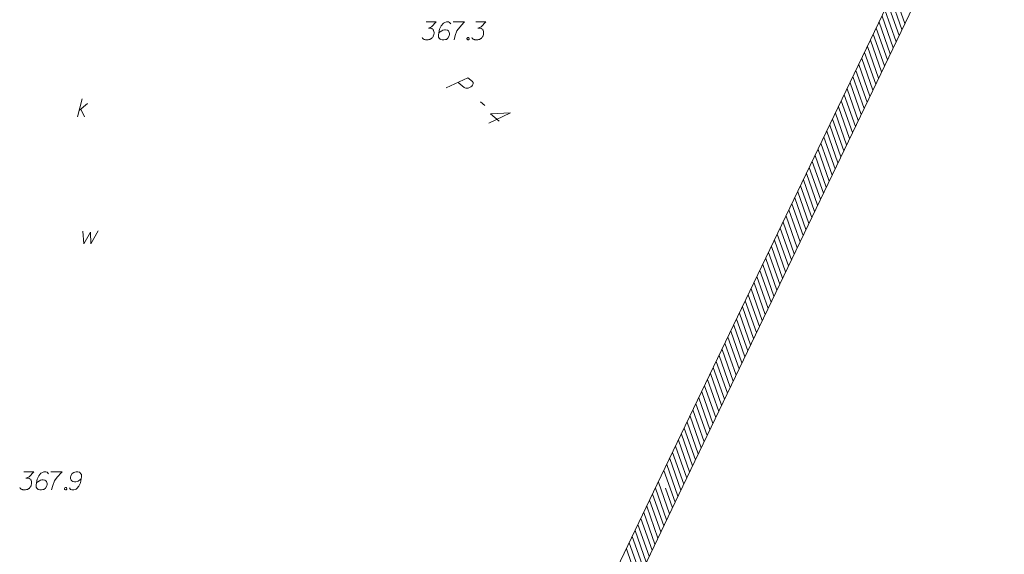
# Model space of a CAD drawing. Header units: metres. Extents: x 5555129 to 5556676, y 5635595 to 5636517.
# Tile 245 of 256: x 5556472 to 5556513, y 5636134 to 5636156. Entities that reach past the tile are written whole.
import ezdxf

# ---------------------------------------------------------------- set-up
doc = ezdxf.new("R2010")
doc.units = ezdxf.units.M
doc.header["$MEASUREMENT"] = 0
doc.linetypes.add('L_0_04', pattern=[1.5, 1, -0.5])
for name, color, linetype, lineweight in [('#digitalizacja', 7, 'Continuous', 18), ('#przekroje', 7, 'L_0_04', 18), ('#skartowane', 7, 'Continuous', 18), ('#zakres', 7, 'Continuous', 18)]:
    doc.layers.add(name, color=color, linetype=linetype, lineweight=lineweight)

# ---------------------------------------------------------------- blocks, each defined once
blk = doc.blocks.new('*U1716')
at = {"layer": '#skartowane', "color": 36, "linetype": 'ByBlock', "lineweight": 18, "true_color": 0x803300}
for p, q in [((5555359.961, 5636394.073), (5555360.161, 5636394.823)), ((5555360.031, 5636394.339), (5555360.386, 5636394.634)), ((5555360.102, 5636394.398), (5555360.256, 5636394.073))]:
    blk.add_line(p, q, dxfattribs=at)

msp = doc.modelspace()

# ---------------------------------------------------------------- linework, layer by layer
at = {"layer": '#digitalizacja', "color": 7, "linetype": 'Continuous', "lineweight": 18, "flags": 128}
msp.add_lwpolyline([(5556474.75328, 5636147.62281), (5556474.80052, 5636147.0854), (5556475.08397, 5636147.57557), (5556475.08992, 5636147.0854), (5556475.40285, 5636147.63462)], dxfattribs=at)
at = {"layer": '#przekroje', "color": 7, "linetype": 'Continuous'}
msp.add_line((5556491.31419, 5636152.99926), (5556491.49788, 5636152.84838), dxfattribs=at)
at = {"layer": '#przekroje', "color": 7, "linetype": 'Continuous', "flags": 128}
for points in [[(5556489.89028, 5636153.58197), (5556490.79311, 5636154.00508), (5556490.9768, 5636153.8542), (5556490.99641, 5636153.82885), (5556491.00327, 5636153.81411), (5556491.01096, 5636153.78022), (5556491.01019, 5636153.7534), (5556490.99918, 5636153.72577), (5556490.98209, 5636153.69389), (5556490.94892, 5636153.65701), (5556490.91743, 5636153.62785), (5556490.88326, 5636153.61), (5556490.85516, 5636153.5964), (5556490.82276, 5636153.58633), (5556490.79637, 5636153.58057), (5556490.75966, 5636153.57404), (5556490.72464, 5636153.57523), (5556490.69992, 5636153.57719), (5556490.66661, 5636153.58621), (5556490.63937, 5636153.59949), (5556490.3831, 5636153.80999)], [(5556492.09267, 5636152.20399), (5556491.72536, 5636152.5057), (5556492.56987, 5636152.54563), (5556491.66705, 5636152.12252)]]:
    msp.add_lwpolyline(points, dxfattribs=at)
at = {"layer": '#skartowane', "color": 7, "linetype": 'Continuous', "lineweight": 18, "flags": 128}
for points in [[(5556489.0551, 5636156.334), (5556489.46846, 5636156.334), (5556489.27354, 5636156.13323), (5556489.14363, 5636156.06823), (5556489.24992, 5636156.06823), (5556489.27354, 5636156.06237), (5556489.28535, 5636156.05642), (5556489.29716, 5636156.05056), (5556489.30897, 5636156.04461), (5556489.3326, 5636156.02694), (5556489.34441, 5636156.00918), (5556489.35622, 5636155.99151), (5556489.36217, 5636155.97374), (5556489.37398, 5636155.93245), (5556489.37984, 5636155.89702), (5556489.37984, 5636155.87926), (5556489.37984, 5636155.85564), (5556489.37398, 5636155.82021), (5556489.36803, 5636155.79659), (5556489.36217, 5636155.77297), (5556489.35622, 5636155.7553), (5556489.35036, 5636155.74349), (5556489.34441, 5636155.73168), (5556489.33855, 5636155.71987), (5556489.32674, 5636155.70211), (5556489.30897, 5636155.67849), (5556489.2913, 5636155.66082), (5556489.27949, 5636155.64901), (5556489.26173, 5636155.6372), (5556489.24406, 5636155.62539), (5556489.22044, 5636155.61358), (5556489.20863, 5636155.60762), (5556489.16725, 5636155.59581), (5556489.13182, 5636155.58996), (5556489.1082, 5636155.584), (5556489.06691, 5636155.584), (5556489.01967, 5636155.58996), (5556489.00191, 5636155.59581), (5556488.98424, 5636155.60177), (5556488.96648, 5636155.60762), (5556488.94881, 5636155.61944), (5556488.93104, 5636155.63125), (5556488.90156, 5636155.65487), (5556488.8838, 5636155.67849)], [(5556490.07664, 5636156.25133), (5556490.0294, 5636156.31624), (5556489.9763, 5636156.334), (5556489.89363, 5636156.334), (5556489.83458, 5636156.31038), (5556489.79915, 5636156.29857), (5556489.76958, 5636156.28081), (5556489.67509, 5636156.17452), (5556489.61018, 5636156.0328), (5556489.59242, 5636155.95607), (5556489.5688, 5636155.78478), (5556489.5688, 5636155.69625), (5556489.59242, 5636155.66082), (5556489.63966, 5636155.61358), (5556489.65742, 5636155.60177), (5556489.71648, 5636155.584), (5556489.7932, 5636155.584), (5556489.85225, 5636155.59581), (5556489.89363, 5636155.60762), (5556489.95268, 5636155.65487), (5556490.01173, 5636155.74935), (5556490.0294, 5636155.8084), (5556490.0294, 5636155.85564), (5556489.99992, 5636155.93245), (5556489.9763, 5636155.96193), (5556489.93492, 5636155.98555), (5556489.86406, 5636156.00332), (5556489.81096, 5636156.00332), (5556489.74596, 5636155.98555), (5556489.70467, 5636155.96788), (5556489.6338, 5636155.92064), (5556489.59837, 5636155.89107), (5556489.58061, 5636155.8734)], [(5556490.17699, 5636156.334), (5556490.6494, 5636156.334), (5556490.61992, 5636156.30443), (5556490.44862, 5636156.12142), (5556490.33052, 5636155.95607), (5556490.25966, 5636155.76116), (5556490.21242, 5636155.584)], [(5556491.12181, 5636156.334), (5556491.53517, 5636156.334), (5556491.34026, 5636156.13323), (5556491.21034, 5636156.06823), (5556491.31663, 5636156.06823), (5556491.34026, 5636156.06237), (5556491.35207, 5636156.05642), (5556491.36388, 5636156.05056), (5556491.37569, 5636156.04461), (5556491.39931, 5636156.02694), (5556491.41112, 5636156.00918), (5556491.42293, 5636155.99151), (5556491.42888, 5636155.97374), (5556491.44069, 5636155.93245), (5556491.44655, 5636155.89702), (5556491.44655, 5636155.87926), (5556491.44655, 5636155.85564), (5556491.44069, 5636155.82021), (5556491.43474, 5636155.79659), (5556491.42888, 5636155.77297), (5556491.42293, 5636155.7553), (5556491.41707, 5636155.74349), (5556491.41112, 5636155.73168), (5556491.40526, 5636155.71987), (5556491.39345, 5636155.70211), (5556491.37569, 5636155.67849), (5556491.35802, 5636155.66082), (5556491.34621, 5636155.64901), (5556491.32844, 5636155.6372), (5556491.31078, 5636155.62539), (5556491.28715, 5636155.61358), (5556491.27534, 5636155.60762), (5556491.23396, 5636155.59581), (5556491.19853, 5636155.58996), (5556491.17491, 5636155.584), (5556491.13362, 5636155.584), (5556491.08638, 5636155.58996), (5556491.06862, 5636155.59581), (5556491.05095, 5636155.60177), (5556491.03319, 5636155.60762), (5556491.01552, 5636155.61944), (5556490.99776, 5636155.63125), (5556490.96828, 5636155.65487), (5556490.95052, 5636155.67849)], [(5556490.78517, 5636155.68444), (5556490.81474, 5636155.68444), (5556490.83241, 5636155.67263), (5556490.85017, 5636155.64901), (5556490.85017, 5636155.61944), (5556490.83241, 5636155.59581), (5556490.81474, 5636155.584), (5556490.78517, 5636155.584), (5556490.7675, 5636155.59581), (5556490.74974, 5636155.61944), (5556490.74974, 5636155.64901), (5556490.7675, 5636155.67263), (5556490.78517, 5636155.68444)], [(5556472.30247, 5636137.58863), (5556472.71584, 5636137.58863), (5556472.52092, 5636137.38785), (5556472.39101, 5636137.32285), (5556472.4973, 5636137.32285), (5556472.52092, 5636137.31699), (5556472.53273, 5636137.31104), (5556472.54454, 5636137.30518), (5556472.55635, 5636137.29923), (5556472.57997, 5636137.28156), (5556472.59178, 5636137.2638), (5556472.60359, 5636137.24613), (5556472.60954, 5636137.22837), (5556472.62135, 5636137.18708), (5556472.62721, 5636137.15165), (5556472.62721, 5636137.13389), (5556472.62721, 5636137.11027), (5556472.62135, 5636137.07484), (5556472.6154, 5636137.05122), (5556472.60954, 5636137.02759), (5556472.60359, 5636137.00992), (5556472.59773, 5636136.99811), (5556472.59178, 5636136.9863), (5556472.58592, 5636136.97449), (5556472.57411, 5636136.95673), (5556472.55635, 5636136.93311), (5556472.53868, 5636136.91544), (5556472.52687, 5636136.90363), (5556472.50911, 5636136.89182), (5556472.49144, 5636136.88001), (5556472.46782, 5636136.8682), (5556472.45601, 5636136.86225), (5556472.41463, 5636136.85044), (5556472.3792, 5636136.84458), (5556472.35558, 5636136.83863), (5556472.31428, 5636136.83863), (5556472.26704, 5636136.84458), (5556472.24928, 5636136.85044), (5556472.23161, 5636136.85639), (5556472.21385, 5636136.86225), (5556472.19618, 5636136.87406), (5556472.17842, 5636136.88587), (5556472.14894, 5636136.90949), (5556472.13118, 5636136.93311)], [(5556473.32402, 5636137.50596), (5556473.27678, 5636137.57087), (5556473.22368, 5636137.58863), (5556473.14101, 5636137.58863), (5556473.08195, 5636137.56501), (5556473.04652, 5636137.5532), (5556473.01695, 5636137.53544), (5556472.92247, 5636137.42914), (5556472.85756, 5636137.28742), (5556472.8398, 5636137.2107), (5556472.81618, 5636137.0394), (5556472.81618, 5636136.95087), (5556472.8398, 5636136.91544), (5556472.88704, 5636136.8682), (5556472.9048, 5636136.85639), (5556472.96385, 5636136.83863), (5556473.04057, 5636136.83863), (5556473.09962, 5636136.85044), (5556473.14101, 5636136.86225), (5556473.20006, 5636136.90949), (5556473.25911, 5636137.00397), (5556473.27678, 5636137.06303), (5556473.27678, 5636137.11027), (5556473.2473, 5636137.18708), (5556473.22368, 5636137.21656), (5556473.1823, 5636137.24018), (5556473.11143, 5636137.25794), (5556473.05833, 5636137.25794), (5556472.99333, 5636137.24018), (5556472.95204, 5636137.22251), (5556472.88118, 5636137.17527), (5556472.84575, 5636137.1457), (5556472.82799, 5636137.12803)], [(5556473.42436, 5636137.58863), (5556473.89677, 5636137.58863), (5556473.86729, 5636137.55906), (5556473.696, 5636137.37604), (5556473.5779, 5636137.2107), (5556473.50703, 5636137.01578), (5556473.45979, 5636136.83863)], [(5556474.19789, 5636136.9213), (5556474.24513, 5636136.85639), (5556474.29832, 5636136.83863), (5556474.381, 5636136.83863), (5556474.44005, 5636136.86225), (5556474.47548, 5636136.87406), (5556474.50496, 5636136.89182), (5556474.59944, 5636136.99811), (5556474.66444, 5636137.13984), (5556474.68211, 5636137.21656), (5556474.70573, 5636137.38785), (5556474.70573, 5636137.47639), (5556474.68211, 5636137.51182), (5556474.63487, 5636137.55906), (5556474.6172, 5636137.57087), (5556474.55815, 5636137.58863), (5556474.48134, 5636137.58863), (5556474.42229, 5636137.57682), (5556474.381, 5636137.56501), (5556474.32194, 5636137.51777), (5556474.26289, 5636137.42329), (5556474.24513, 5636137.36423), (5556474.24513, 5636137.31699), (5556474.2747, 5636137.24018), (5556474.29832, 5636137.2107), (5556474.33961, 5636137.18708), (5556474.41048, 5636137.16932), (5556474.46367, 5636137.16932), (5556474.52858, 5636137.18708), (5556474.56996, 5636137.20475), (5556474.64082, 5636137.25199), (5556474.67625, 5636137.28156), (5556474.69392, 5636137.29923)], [(5556474.03255, 5636136.93906), (5556474.06212, 5636136.93906), (5556474.07979, 5636136.92725), (5556474.09755, 5636136.90363), (5556474.09755, 5636136.87406), (5556474.07979, 5636136.85044), (5556474.06212, 5636136.83863), (5556474.03255, 5636136.83863), (5556474.01488, 5636136.85044), (5556473.99712, 5636136.87406), (5556473.99712, 5636136.90363), (5556474.01488, 5636136.92725), (5556474.03255, 5636136.93906)]]:
    msp.add_lwpolyline(points, dxfattribs=at)
at = {"layer": '#zakres', "color": 134, "linetype": 'Continuous', "lineweight": 18}
for p, q in [((5556498.67072, 5636137.07367), (5556512.22072, 5636165.32367)), ((5556499.57237, 5636136.6412), (5556513.12237, 5636164.8912)), ((5556508.8595, 5636156.01529), (5556508.39504, 5636157.336)), ((5556508.98059, 5636156.26775), (5556508.51613, 5636157.58846)), ((5556508.73841, 5636155.76283), (5556508.27395, 5636157.08354)), ((5556508.49622, 5636155.25791), (5556508.03176, 5636156.57862)), ((5556508.61731, 5636155.51037), (5556508.15285, 5636156.83108)), ((5556508.25404, 5636154.75298), (5556507.78958, 5636156.07369)), ((5556508.37513, 5636155.00545), (5556507.91067, 5636156.32616)), ((5556508.13295, 5636154.50052), (5556507.66849, 5636155.82123)), ((5556507.89076, 5636153.9956), (5556507.4263, 5636155.31631)), ((5556508.01185, 5636154.24806), (5556507.54739, 5636155.56877)), ((5556507.76967, 5636153.74314), (5556507.30521, 5636155.06385)), ((5556507.52749, 5636153.23822), (5556507.06303, 5636154.55893)), ((5556507.64858, 5636153.49068), (5556507.18412, 5636154.81139)), ((5556507.2853, 5636152.73329), (5556506.82084, 5636154.054)), ((5556507.40639, 5636152.98575), (5556506.94193, 5636154.30647)), ((5556507.16421, 5636152.48083), (5556506.69975, 5636153.80154)), ((5556506.92203, 5636151.97591), (5556506.45757, 5636153.29662)), ((5556507.04312, 5636152.22837), (5556506.57866, 5636153.54908)), ((5556506.80093, 5636151.72345), (5556506.33647, 5636153.04416)), ((5556506.55875, 5636151.21853), (5556506.09429, 5636152.53924)), ((5556506.67984, 5636151.47099), (5556506.21538, 5636152.7917)), ((5556506.31657, 5636150.7136), (5556505.8521, 5636152.03431)), ((5556506.43766, 5636150.96606), (5556505.9732, 5636152.28677)), ((5556506.19547, 5636150.46114), (5556505.73101, 5636151.78185)), ((5556505.95329, 5636149.95622), (5556505.48883, 5636151.27693)), ((5556506.07438, 5636150.20868), (5556505.60992, 5636151.52939)), ((5556505.71111, 5636149.4513), (5556505.24664, 5636150.77201)), ((5556505.8322, 5636149.70376), (5556505.36774, 5636151.02447)), ((5556505.59001, 5636149.19884), (5556505.12555, 5636150.51955)), ((5556505.34783, 5636148.69391), (5556504.88337, 5636150.01462)), ((5556505.46892, 5636148.94637), (5556505.00446, 5636150.26708)), ((5556505.22674, 5636148.44145), (5556504.76228, 5636149.76216)), ((5556504.98455, 5636147.93653), (5556504.52009, 5636149.25724)), ((5556505.10564, 5636148.18899), (5556504.64118, 5636149.5097)), ((5556504.74237, 5636147.43161), (5556504.27791, 5636148.75232)), ((5556504.86346, 5636147.68407), (5556504.399, 5636149.00478)), ((5556504.62128, 5636147.17914), (5556504.15682, 5636148.49986)), ((5556504.37909, 5636146.67422), (5556503.91463, 5636147.99493)), ((5556504.50018, 5636146.92668), (5556504.03572, 5636148.24739)), ((5556504.13691, 5636146.1693), (5556503.67245, 5636147.49001)), ((5556504.258, 5636146.42176), (5556503.79354, 5636147.74247)), ((5556504.01582, 5636145.91684), (5556503.55136, 5636147.23755)), ((5556503.77363, 5636145.41192), (5556503.30917, 5636146.73263)), ((5556503.89472, 5636145.66438), (5556503.43026, 5636146.98509)), ((5556503.65254, 5636145.15945), (5556503.18808, 5636146.48016)), ((5556503.41036, 5636144.65453), (5556502.9459, 5636145.97524)), ((5556503.53145, 5636144.90699), (5556503.06699, 5636146.2277)), ((5556503.16817, 5636144.14961), (5556502.70371, 5636145.47032)), ((5556503.28926, 5636144.40207), (5556502.8248, 5636145.72278)), ((5556503.04708, 5636143.89715), (5556502.58262, 5636145.21786)), ((5556502.8049, 5636143.39223), (5556502.34044, 5636144.71294)), ((5556502.92599, 5636143.64469), (5556502.46153, 5636144.9654)), ((5556502.56271, 5636142.8873), (5556502.09825, 5636144.20801)), ((5556502.6838, 5636143.13976), (5556502.21934, 5636144.46047)), ((5556502.44162, 5636142.63484), (5556501.97716, 5636143.95555)), ((5556502.19944, 5636142.12992), (5556501.73497, 5636143.45063)), ((5556502.32053, 5636142.38238), (5556501.85607, 5636143.70309)), ((5556502.07834, 5636141.87746), (5556501.61388, 5636143.19817)), ((5556501.83616, 5636141.37253), (5556501.3717, 5636142.69325)), ((5556501.95725, 5636141.625), (5556501.49279, 5636142.94571)), ((5556501.59398, 5636140.86761), (5556501.12951, 5636142.18832)), ((5556501.71507, 5636141.12007), (5556501.25061, 5636142.44078)), ((5556501.47288, 5636140.61515), (5556501.00842, 5636141.93586)), ((5556501.2307, 5636140.11023), (5556500.76624, 5636141.43094)), ((5556501.35179, 5636140.36269), (5556500.88733, 5636141.6834)), ((5556500.98851, 5636139.60531), (5556500.52405, 5636140.92602)), ((5556501.10961, 5636139.85777), (5556500.64515, 5636141.17848)), ((5556500.86742, 5636139.35284), (5556500.40296, 5636140.67355)), ((5556500.62524, 5636138.84792), (5556500.16078, 5636140.16863)), ((5556500.74633, 5636139.10038), (5556500.28187, 5636140.42109)), ((5556500.50415, 5636138.59546), (5556500.03969, 5636139.91617)), ((5556500.26196, 5636138.09054), (5556499.7975, 5636139.41125)), ((5556500.38305, 5636138.343), (5556499.91859, 5636139.66371)), ((5556500.01978, 5636137.58562), (5556499.55532, 5636138.90633)), ((5556500.14087, 5636137.83808), (5556499.67641, 5636139.15879)), ((5556499.89869, 5636137.33315), (5556499.43423, 5636138.65386)), ((5556499.6565, 5636136.82823), (5556499.19204, 5636138.14894)), ((5556499.77759, 5636137.08069), (5556499.31313, 5636138.4014)), ((5556499.41432, 5636136.32331), (5556498.94986, 5636137.64402)), ((5556499.53541, 5636136.57577), (5556499.07095, 5636137.89648)), ((5556485.12072, 5636108.82367), (5556498.67072, 5636137.07367)), ((5556499.06335, 5636135.59159), (5556498.59889, 5636136.9123)), ((5556499.18444, 5636135.84405), (5556498.71998, 5636137.16476)), ((5556499.30554, 5636136.09651), (5556499.02098, 5636136.90567)), ((5556486.02237, 5636108.3912), (5556499.57237, 5636136.6412)), ((5556498.82117, 5636135.08667), (5556498.35671, 5636136.40738)), ((5556498.94226, 5636135.33913), (5556498.4778, 5636136.65984)), ((5556498.70008, 5636134.83421), (5556498.23562, 5636136.15492)), ((5556498.45789, 5636134.32928), (5556497.99343, 5636135.65)), ((5556498.57898, 5636134.58175), (5556498.11452, 5636135.90246)), ((5556498.3368, 5636134.07682), (5556497.87234, 5636135.39753)), ((5556498.09462, 5636133.5719), (5556497.63016, 5636134.89261)), ((5556498.21571, 5636133.82436), (5556497.75125, 5636135.14507)), ((5556497.85243, 5636133.06698), (5556497.38797, 5636134.38769)), ((5556497.97352, 5636133.31944), (5556497.50906, 5636134.64015))]:
    msp.add_line(p, q, dxfattribs=at)

# ---------------------------------------------------------------- block references
at = {"layer": '#skartowane', "color": 36, "linetype": 'Continuous', "lineweight": 18, "true_color": 0x803300}
msp.add_blockref('*U1716', (1114.57154, -241.69257), dxfattribs=at)

doc.saveas('drawing.dxf')
